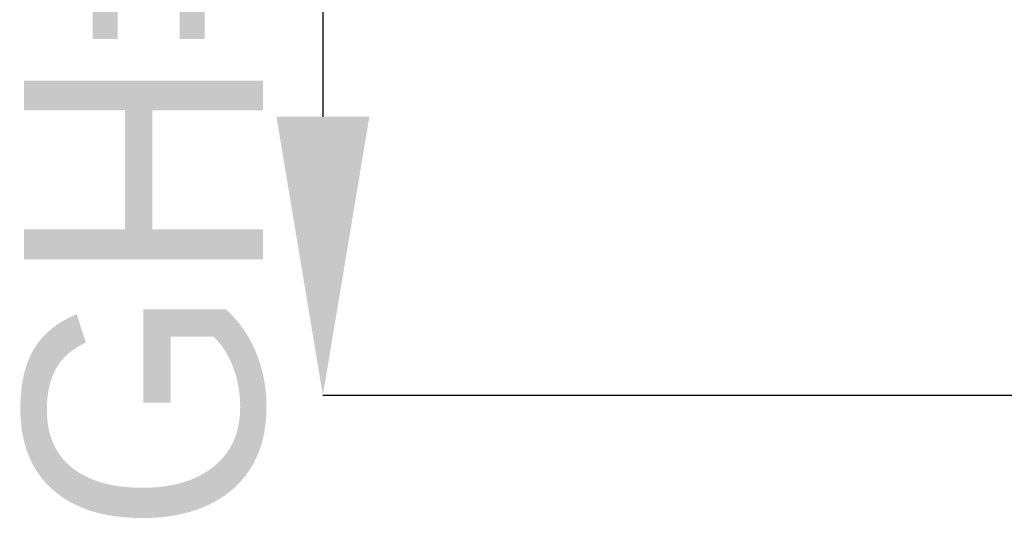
# Model space of a CAD drawing. Header units: millimetres. Extents: x 2869 to 3145, y 1559 to 1751.
# Tile 2 of 8: x 2920 to 2934, y 1603 to 1611. Entities that reach past the tile are written whole.
import ezdxf

# ---------------------------------------------------------------- set-up
doc = ezdxf.new("R2010")
doc.units = ezdxf.units.MM
doc.layers.add('2细线层', color=3, linetype='Continuous')
doc.styles.add('SLDTEXTSTYLE1', font='txt')
doc.dimstyles.new('SLDDIMSTYLE0', dxfattribs={"dimtxt": 3.5, "dimasz": 4.08, "dimexe": 0, "dimexo": 0.0625, "dimgap": 0.875, "dimtad": 2, "dimdec": 0, "dimrnd": 1e-09, "dimzin": 12, "dimdsep": 46, "dimtxsty": 'SLDTEXTSTYLE1', "dimsah": 1, "dimcen": 0.09, "dimadec": 0, "dimazin": 3, "dimtfac": 1, "dimtmove": 0, "dimatfit": 0, "dimfxl": 1, "dimfrac": 2, "dimtolj": 1, "dimtzin": 12, "dimarcsym": 0})

# ---------------------------------------------------------------- blocks, each defined once
blk = doc.blocks.new('*D7')
at = {"layer": '2细线层', "color": 0, "lineweight": -2, "transparency": 16777216}
for p, q in [((2930.323, 1619.97), (2924.401, 1619.97)), ((2924.401, 1615.89), (2924.401, 1609.25)), ((2935.302, 1605.17), (2924.401, 1605.17))]:
    blk.add_line(p, q, dxfattribs=at)
at = {"layer": '2细线层', "color": 0, "transparency": 16777216}
for points in [[(2923.721, 1615.89), (2925.081, 1615.89), (2924.401, 1619.97)], [(2923.721, 1609.25), (2925.081, 1609.25), (2924.401, 1605.17)]]:
    blk.add_solid(points, dxfattribs=at)
at = {"layer": 'Defpoints', "color": 0, "transparency": 16777216}
for p in [(2930.385, 1619.97), (2924.401, 1605.17), (2935.365, 1605.17)]:
    blk.add_point(p, dxfattribs=at)
at = {"layer": '2细线层', "color": 0, "transparency": 16777216, "insert": (2920.026, 1612.57), "char_height": 3.5, "attachment_point": 2, "rotation": 90}
blk.add_mtext('\\A1;GH=14.8', dxfattribs=at)

msp = doc.modelspace()

# ---------------------------------------------------------------- dimensions: what is measured, and where the dimension line sits
at = {"layer": '2细线层'}
dim = msp.add_linear_dim(base=(2924.401, 1605.17), p1=(2930.385, 1619.97), p2=(2935.365, 1605.17), angle=90, text='GH=14.8', dimstyle='SLDDIMSTYLE0', override={"dimtxsty": 'Standard'}, dxfattribs=at)
dim.commit()
dim.dimension.update_dxf_attribs({"geometry": '*D7', "text_midpoint": (2924.401, 1612.57), "dimtype": 160})

doc.saveas('drawing.dxf')
